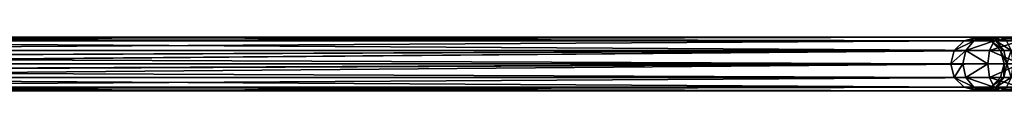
# Model space of a CAD drawing. Extents: x 1 to 133, y -12 to 0.
# Tile 231 of 256: x 89.294 to 98.431, y -6.211 to -5.711. Entities that reach past the tile are written whole.
import ezdxf

# ---------------------------------------------------------------- set-up
doc = ezdxf.new("R2010")
doc.units = 0
doc.header["$LTSCALE"] = 2.54
doc.layers.get('0').update_dxf_attribs({"color": 13, "linetype": 'CONTINUOUS'})

# ---------------------------------------------------------------- blocks, each defined once
blk = doc.blocks.new('SLING_IV_-_Z_O_ENIE16_06_B')
at = {"color": 0}
for p, q in [((98.0571, -5.7443, 130.23), (83.2213, -5.7443, 14.7136)), ((98.0571, -5.7443, 130.23), (83.2213, -5.7443, 14.7136)), ((98.181, -5.7108, 130.2141), (83.3463, -5.7108, 14.7056)), ((98.181, -5.7108, 130.2141), (83.3463, -5.7108, 14.7056)), ((98.305, -5.7443, 130.1982), (83.4713, -5.7443, 14.6976)), ((98.305, -5.7443, 130.1982), (83.4713, -5.7443, 14.6976)), ((97.9663, -5.8358, 130.2417), (98.0571, -5.7443, 130.23)), ((97.9663, -5.8358, 130.2417), (98.0571, -5.7443, 130.23)), ((98.0571, -5.7443, 130.23), (98.181, -5.7108, 130.2141)), ((98.0571, -5.7443, 130.23), (98.181, -5.7108, 130.2141)), ((98.0571, -5.7443, 130.23), (98.1471, -5.7443, 130.4634)), ((98.0571, -5.7443, 130.23), (98.1471, -5.7443, 130.4634)), ((98.1471, -5.7443, 130.4634), (98.072, -5.8358, 130.5157)), ((98.1471, -5.7443, 130.4634), (98.072, -5.8358, 130.5157)), ((98.2496, -5.7108, 130.3919), (98.1471, -5.7443, 130.4634)), ((98.2496, -5.7108, 130.3919), (98.1471, -5.7443, 130.4634)), ((98.1471, -5.7443, 130.4634), (98.3349, -5.7443, 130.6286)), ((98.1471, -5.7443, 130.4634), (98.3349, -5.7443, 130.6286)), ((98.181, -5.7108, 130.2141), (98.305, -5.7443, 130.1982)), ((98.181, -5.7108, 130.2141), (98.305, -5.7443, 130.1982)), ((98.181, -5.7108, 130.2141), (98.2496, -5.7108, 130.3919)), ((98.181, -5.7108, 130.2141), (98.2496, -5.7108, 130.3919)), ((98.3522, -5.7443, 130.3204), (98.2496, -5.7108, 130.3919)), ((98.2496, -5.7108, 130.3919), (98.3927, -5.7108, 130.5178)), ((98.2496, -5.7108, 130.3919), (98.3927, -5.7108, 130.5178)), ((98.3522, -5.7443, 130.3204), (98.2496, -5.7108, 130.3919)), ((98.3349, -5.7443, 130.6286), (98.2925, -5.8358, 130.7097)), ((98.3349, -5.7443, 130.6286), (98.2925, -5.8358, 130.7097)), ((98.305, -5.7443, 130.1982), (98.3958, -5.8358, 130.1865)), ((98.305, -5.7443, 130.1982), (98.3958, -5.8358, 130.1865)), ((98.305, -5.7443, 130.1982), (98.3522, -5.7443, 130.3204)), ((98.305, -5.7443, 130.1982), (98.3522, -5.7443, 130.3204)), ((98.3927, -5.7108, 130.5178), (98.3349, -5.7443, 130.6286)), ((98.3927, -5.7108, 130.5178), (98.3349, -5.7443, 130.6286)), ((98.3349, -5.7443, 130.6286), (98.5778, -5.7443, 130.6882)), ((98.3349, -5.7443, 130.6286), (98.5778, -5.7443, 130.6882)), ((98.4273, -5.8358, 130.2681), (98.3522, -5.7443, 130.3204)), ((98.3522, -5.7443, 130.3204), (98.4505, -5.7443, 130.407)), ((98.3522, -5.7443, 130.3204), (98.4505, -5.7443, 130.407)), ((98.4273, -5.8358, 130.2681), (98.3522, -5.7443, 130.3204)), ((98.4505, -5.7443, 130.407), (98.3927, -5.7108, 130.5178)), ((98.3927, -5.7108, 130.5178), (98.5778, -5.7108, 130.5632)), ((98.3927, -5.7108, 130.5178), (98.5778, -5.7108, 130.5632)), ((98.4505, -5.7443, 130.407), (98.3927, -5.7108, 130.5178)), ((97.9663, -5.8358, 130.2417), (83.1048, -5.8961, 14.7211)), ((97.9663, -5.8358, 130.2417), (83.1048, -5.8961, 14.7211)), ((97.9663, -5.8358, 130.2417), (83.1297, -5.8358, 14.7195)), ((97.9663, -5.8358, 130.2417), (83.1297, -5.8358, 14.7195)), ((98.3958, -5.8358, 130.1865), (83.5628, -5.8358, 14.6918)), ((98.3958, -5.8358, 130.1865), (83.5628, -5.8358, 14.6918)), ((83.5877, -5.8961, 14.6902), (98.3958, -5.8358, 130.1865)), ((83.5877, -5.8961, 14.6902), (98.3958, -5.8358, 130.1865)), ((83.5963, -5.9608, 14.6896), (98.3958, -5.8358, 130.1865)), ((83.5963, -5.9608, 14.6896), (98.3958, -5.8358, 130.1865)), ((97.9331, -5.9608, 130.246), (97.9663, -5.8358, 130.2417)), ((97.9331, -5.9608, 130.246), (97.9663, -5.8358, 130.2417)), ((97.9663, -5.8358, 130.2417), (98.072, -5.8358, 130.5157)), ((97.9663, -5.8358, 130.2417), (98.072, -5.8358, 130.5157)), ((98.072, -5.8358, 130.5157), (98.0445, -5.9608, 130.5349)), ((98.072, -5.8358, 130.5157), (98.0445, -5.9608, 130.5349)), ((98.072, -5.8358, 130.5157), (98.2925, -5.8358, 130.7097)), ((98.072, -5.8358, 130.5157), (98.2925, -5.8358, 130.7097)), ((98.2925, -5.8358, 130.7097), (98.277, -5.9608, 130.7394)), ((98.2925, -5.8358, 130.7097), (98.277, -5.9608, 130.7394)), ((98.2925, -5.8358, 130.7097), (98.5778, -5.8358, 130.7797)), ((98.2925, -5.8358, 130.7097), (98.5778, -5.8358, 130.7797)), ((98.3958, -5.8358, 130.1865), (98.429, -5.9608, 130.1823)), ((98.3958, -5.8358, 130.1865), (98.429, -5.9608, 130.1823)), ((98.3958, -5.8358, 130.1865), (98.4273, -5.8358, 130.2681)), ((98.3958, -5.8358, 130.1865), (98.4273, -5.8358, 130.2681)), ((98.4547, -5.9608, 130.2489), (98.4273, -5.8358, 130.2681)), ((98.4273, -5.8358, 130.2681), (98.4929, -5.8358, 130.3258)), ((98.4273, -5.8358, 130.2681), (98.4929, -5.8358, 130.3258)), ((98.4547, -5.9608, 130.2489), (98.4273, -5.8358, 130.2681)), ((83.1048, -5.8961, 14.7211), (97.9331, -5.9608, 130.246)), ((83.1048, -5.8961, 14.7211), (97.9331, -5.9608, 130.246)), ((83.0963, -5.9608, 14.7216), (97.9331, -5.9608, 130.246)), ((83.0963, -5.9608, 14.7216), (97.9331, -5.9608, 130.246)), ((83.1048, -6.0255, 14.7211), (97.9331, -5.9608, 130.246)), ((83.1048, -6.0255, 14.7211), (97.9331, -5.9608, 130.246)), ((83.1048, -6.0255, 14.7211), (97.9663, -6.0858, 130.2417)), ((83.1048, -6.0255, 14.7211), (97.9663, -6.0858, 130.2417)), ((98.429, -5.9608, 130.1823), (83.5628, -6.0858, 14.6918)), ((98.429, -5.9608, 130.1823), (83.5628, -6.0858, 14.6918)), ((83.5877, -6.0255, 14.6902), (98.429, -5.9608, 130.1823)), ((83.5877, -6.0255, 14.6902), (98.429, -5.9608, 130.1823)), ((83.5963, -5.9608, 14.6896), (98.429, -5.9608, 130.1823)), ((83.5963, -5.9608, 14.6896), (98.429, -5.9608, 130.1823)), ((97.9663, -6.0858, 130.2417), (97.9331, -5.9608, 130.246)), ((97.9331, -5.9608, 130.246), (98.0445, -5.9608, 130.5349)), ((97.9331, -5.9608, 130.246), (98.0445, -5.9608, 130.5349)), ((97.9663, -6.0858, 130.2417), (97.9331, -5.9608, 130.246)), ((98.0445, -5.9608, 130.5349), (98.277, -5.9608, 130.7394)), ((98.0445, -5.9608, 130.5349), (98.277, -5.9608, 130.7394)), ((98.0445, -5.9608, 130.5349), (98.072, -6.0858, 130.5157)), ((98.0445, -5.9608, 130.5349), (98.072, -6.0858, 130.5157)), ((98.277, -5.9608, 130.7394), (98.5778, -5.9608, 130.8132)), ((98.277, -5.9608, 130.7394), (98.5778, -5.9608, 130.8132)), ((98.277, -5.9608, 130.7394), (98.2925, -6.0858, 130.7097)), ((98.277, -5.9608, 130.7394), (98.2925, -6.0858, 130.7097)), ((98.429, -5.9608, 130.1823), (98.3958, -6.0858, 130.1865)), ((98.429, -5.9608, 130.1823), (98.3958, -6.0858, 130.1865)), ((98.4273, -6.0858, 130.2681), (98.4547, -5.9608, 130.2489)), ((98.4273, -6.0858, 130.2681), (98.4547, -5.9608, 130.2489)), ((98.4547, -5.9608, 130.2489), (98.429, -5.9608, 130.1823)), ((98.4547, -5.9608, 130.2489), (98.429, -5.9608, 130.1823)), ((83.1297, -6.0858, 14.7195), (97.9663, -6.0858, 130.2417)), ((83.1297, -6.0858, 14.7195), (97.9663, -6.0858, 130.2417)), ((83.5628, -6.0858, 14.6918), (98.3958, -6.0858, 130.1865)), ((83.5628, -6.0858, 14.6918), (98.3958, -6.0858, 130.1865)), ((98.0571, -6.1773, 130.23), (97.9663, -6.0858, 130.2417)), ((97.9663, -6.0858, 130.2417), (98.072, -6.0858, 130.5157)), ((97.9663, -6.0858, 130.2417), (98.072, -6.0858, 130.5157)), ((98.0571, -6.1773, 130.23), (97.9663, -6.0858, 130.2417)), ((98.072, -6.0858, 130.5157), (98.2925, -6.0858, 130.7097)), ((98.072, -6.0858, 130.5157), (98.2925, -6.0858, 130.7097)), ((98.072, -6.0858, 130.5157), (98.1471, -6.1773, 130.4634)), ((98.072, -6.0858, 130.5157), (98.1471, -6.1773, 130.4634)), ((98.2925, -6.0858, 130.7097), (98.5778, -6.0858, 130.7797)), ((98.2925, -6.0858, 130.7097), (98.5778, -6.0858, 130.7797)), ((98.2925, -6.0858, 130.7097), (98.3349, -6.1773, 130.6286)), ((98.2925, -6.0858, 130.7097), (98.3349, -6.1773, 130.6286)), ((98.3958, -6.0858, 130.1865), (98.305, -6.1773, 130.1982)), ((98.3958, -6.0858, 130.1865), (98.305, -6.1773, 130.1982)), ((98.3522, -6.1773, 130.3204), (98.4273, -6.0858, 130.2681)), ((98.3522, -6.1773, 130.3204), (98.4273, -6.0858, 130.2681)), ((98.3958, -6.0858, 130.1865), (98.4273, -6.0858, 130.2681)), ((98.3958, -6.0858, 130.1865), (98.4273, -6.0858, 130.2681)), ((98.4273, -6.0858, 130.2681), (98.4929, -6.0858, 130.3258)), ((98.4273, -6.0858, 130.2681), (98.4929, -6.0858, 130.3258)), ((83.2213, -6.1773, 14.7136), (98.0571, -6.1773, 130.23)), ((83.2213, -6.1773, 14.7136), (98.0571, -6.1773, 130.23)), ((83.3463, -6.2108, 14.7056), (98.181, -6.2108, 130.2141)), ((83.3463, -6.2108, 14.7056), (98.181, -6.2108, 130.2141)), ((83.4713, -6.1773, 14.6976), (98.305, -6.1773, 130.1982)), ((83.4713, -6.1773, 14.6976), (98.305, -6.1773, 130.1982)), ((98.181, -6.2108, 130.2141), (98.0571, -6.1773, 130.23)), ((98.0571, -6.1773, 130.23), (98.1471, -6.1773, 130.4634)), ((98.0571, -6.1773, 130.23), (98.1471, -6.1773, 130.4634)), ((98.181, -6.2108, 130.2141), (98.0571, -6.1773, 130.23)), ((98.1471, -6.1773, 130.4634), (98.3349, -6.1773, 130.6286)), ((98.1471, -6.1773, 130.4634), (98.3349, -6.1773, 130.6286)), ((98.1471, -6.1773, 130.4634), (98.2496, -6.2108, 130.3919)), ((98.1471, -6.1773, 130.4634), (98.2496, -6.2108, 130.3919)), ((98.305, -6.1773, 130.1982), (98.181, -6.2108, 130.2141)), ((98.305, -6.1773, 130.1982), (98.181, -6.2108, 130.2141)), ((98.181, -6.2108, 130.2141), (98.2496, -6.2108, 130.3919)), ((98.181, -6.2108, 130.2141), (98.2496, -6.2108, 130.3919)), ((98.2496, -6.2108, 130.3919), (98.3522, -6.1773, 130.3204)), ((98.2496, -6.2108, 130.3919), (98.3522, -6.1773, 130.3204)), ((98.2496, -6.2108, 130.3919), (98.3927, -6.2108, 130.5178)), ((98.2496, -6.2108, 130.3919), (98.3927, -6.2108, 130.5178)), ((98.305, -6.1773, 130.1982), (98.3522, -6.1773, 130.3204)), ((98.305, -6.1773, 130.1982), (98.3522, -6.1773, 130.3204)), ((98.3349, -6.1773, 130.6286), (98.5778, -6.1773, 130.6882)), ((98.3349, -6.1773, 130.6286), (98.5778, -6.1773, 130.6882)), ((98.3349, -6.1773, 130.6286), (98.3927, -6.2108, 130.5178)), ((98.3349, -6.1773, 130.6286), (98.3927, -6.2108, 130.5178)), ((98.3522, -6.1773, 130.3204), (98.4505, -6.1773, 130.407)), ((98.3522, -6.1773, 130.3204), (98.4505, -6.1773, 130.407)), ((98.3927, -6.2108, 130.5178), (98.4505, -6.1773, 130.407)), ((98.3927, -6.2108, 130.5178), (98.4505, -6.1773, 130.407)), ((98.3927, -6.2108, 130.5178), (98.5778, -6.2108, 130.5632)), ((98.3927, -6.2108, 130.5178), (98.5778, -6.2108, 130.5632))]:
    blk.add_line(p, q, dxfattribs=at)
mesh = blk.add_polyface(dxfattribs=at)
corners = [(83.1297, -5.8358, 14.7195), (98.0571, -5.7443, 130.23), (83.2213, -5.7443, 14.7136), (97.9663, -5.8358, 130.2417)]
mesh.append_faces([[corners[k] for k in face] for face in [(0, 1, 2), (1, 0, 3)]], dxfattribs={"vtx0": -1, "color": 0})
mesh = blk.add_polyface(dxfattribs=at)
corners = [(83.2213, -5.7443, 14.7136), (98.181, -5.7108, 130.2141), (83.3463, -5.7108, 14.7056), (98.0571, -5.7443, 130.23)]
mesh.append_faces([[corners[k] for k in face] for face in [(0, 1, 2), (1, 0, 3)]], dxfattribs={"vtx0": -1, "color": 0})
mesh = blk.add_polyface(dxfattribs=at)
corners = [(83.3463, -5.7108, 14.7056), (98.305, -5.7443, 130.1982), (83.4713, -5.7443, 14.6976), (98.181, -5.7108, 130.2141)]
mesh.append_faces([[corners[k] for k in face] for face in [(0, 1, 2), (1, 0, 3)]], dxfattribs={"vtx0": -1, "color": 0})
mesh = blk.add_polyface(dxfattribs=at)
corners = [(83.4713, -5.7443, 14.6976), (98.3958, -5.8358, 130.1865), (83.5628, -5.8358, 14.6918), (98.305, -5.7443, 130.1982)]
mesh.append_faces([[corners[k] for k in face] for face in [(0, 1, 2), (1, 0, 3)]], dxfattribs={"vtx0": -1, "color": 0})
mesh = blk.add_polyface(dxfattribs=at)
corners = [(97.9663, -5.8358, 130.2417), (98.1471, -5.7443, 130.4634), (98.0571, -5.7443, 130.23), (98.072, -5.8358, 130.5157)]
mesh.append_faces([[corners[k] for k in face] for face in [(0, 1, 2), (1, 0, 3)]], dxfattribs={"vtx0": -1, "color": 0})
mesh = blk.add_polyface(dxfattribs=at)
corners = [(98.0571, -5.7443, 130.23), (98.2496, -5.7108, 130.3919), (98.181, -5.7108, 130.2141), (98.1471, -5.7443, 130.4634)]
mesh.append_faces([[corners[k] for k in face] for face in [(0, 1, 2), (1, 0, 3)]], dxfattribs={"vtx0": -1, "color": 0})
mesh = blk.add_polyface(dxfattribs=at)
corners = [(98.072, -5.8358, 130.5157), (98.3349, -5.7443, 130.6286), (98.1471, -5.7443, 130.4634), (98.2925, -5.8358, 130.7097)]
mesh.append_faces([[corners[k] for k in face] for face in [(0, 1, 2), (1, 0, 3)]], dxfattribs={"vtx0": -1, "color": 0})
mesh = blk.add_polyface(dxfattribs=at)
corners = [(98.1471, -5.7443, 130.4634), (98.3927, -5.7108, 130.5178), (98.2496, -5.7108, 130.3919), (98.3349, -5.7443, 130.6286)]
mesh.append_faces([[corners[k] for k in face] for face in [(0, 1, 2), (1, 0, 3)]], dxfattribs={"vtx0": -1, "color": 0})
mesh = blk.add_polyface(dxfattribs=at)
corners = [(98.181, -5.7108, 130.2141), (98.3522, -5.7443, 130.3204), (98.305, -5.7443, 130.1982), (98.2496, -5.7108, 130.3919)]
mesh.append_faces([[corners[k] for k in face] for face in [(0, 1, 2), (1, 0, 3)]], dxfattribs={"vtx0": -1, "color": 0})
mesh = blk.add_polyface(dxfattribs=at)
corners = [(98.2496, -5.7108, 130.3919), (98.4505, -5.7443, 130.407), (98.3522, -5.7443, 130.3204), (98.3927, -5.7108, 130.5178)]
mesh.append_faces([[corners[k] for k in face] for face in [(0, 1, 2), (1, 0, 3)]], dxfattribs={"vtx0": -1, "color": 0})
mesh = blk.add_polyface(dxfattribs=at)
corners = [(98.2925, -5.8358, 130.7097), (98.5778, -5.7443, 130.6882), (98.3349, -5.7443, 130.6286), (98.5778, -5.8358, 130.7797)]
mesh.append_faces([[corners[k] for k in face] for face in [(0, 1, 2), (1, 0, 3)]], dxfattribs={"vtx0": -1, "color": 0})
mesh = blk.add_polyface(dxfattribs=at)
corners = [(98.305, -5.7443, 130.1982), (98.4273, -5.8358, 130.2681), (98.3958, -5.8358, 130.1865), (98.3522, -5.7443, 130.3204)]
mesh.append_faces([[corners[k] for k in face] for face in [(0, 1, 2), (1, 0, 3)]], dxfattribs={"vtx0": -1, "color": 0})
mesh = blk.add_polyface(dxfattribs=at)
corners = [(98.3349, -5.7443, 130.6286), (98.5778, -5.7108, 130.5632), (98.3927, -5.7108, 130.5178), (98.5778, -5.7443, 130.6882)]
mesh.append_faces([[corners[k] for k in face] for face in [(0, 1, 2), (1, 0, 3)]], dxfattribs={"vtx0": -1, "color": 0})
mesh = blk.add_polyface(dxfattribs=at)
corners = [(98.3522, -5.7443, 130.3204), (98.4929, -5.8358, 130.3258), (98.4273, -5.8358, 130.2681), (98.4505, -5.7443, 130.407)]
mesh.append_faces([[corners[k] for k in face] for face in [(0, 1, 2), (1, 0, 3)]], dxfattribs={"vtx0": -1, "color": 0})
mesh = blk.add_polyface(dxfattribs=at)
corners = [(98.3927, -5.7108, 130.5178), (98.5778, -5.7443, 130.4382), (98.4505, -5.7443, 130.407), (98.5778, -5.7108, 130.5632)]
mesh.append_faces([[corners[k] for k in face] for face in [(0, 1, 2), (1, 0, 3)]], dxfattribs={"vtx0": -1, "color": 0})
mesh = blk.add_polyface(dxfattribs=at)
corners = [(97.9663, -5.8358, 130.2417), (83.1048, -5.8961, 14.7211), (97.9331, -5.9608, 130.246)]
mesh.append_faces([[corners[k] for k in face] for face in [(0, 1, 2)]], dxfattribs={"color": 0})
mesh = blk.add_polyface(dxfattribs=at)
corners = [(83.1297, -5.8358, 14.7195), (83.1048, -5.8961, 14.7211), (97.9663, -5.8358, 130.2417)]
mesh.append_faces([[corners[k] for k in face] for face in [(0, 1, 2)]], dxfattribs={"color": 0})
mesh = blk.add_polyface(dxfattribs=at)
corners = [(98.3958, -5.8358, 130.1865), (83.5877, -5.8961, 14.6902), (83.5628, -5.8358, 14.6918)]
mesh.append_faces([[corners[k] for k in face] for face in [(0, 1, 2)]], dxfattribs={"color": 0})
mesh = blk.add_polyface(dxfattribs=at)
corners = [(98.3958, -5.8358, 130.1865), (83.5963, -5.9608, 14.6896), (83.5877, -5.8961, 14.6902)]
mesh.append_faces([[corners[k] for k in face] for face in [(0, 1, 2)]], dxfattribs={"color": 0})
mesh = blk.add_polyface(dxfattribs=at)
corners = [(98.3958, -5.8358, 130.1865), (98.429, -5.9608, 130.1823), (83.5963, -5.9608, 14.6896)]
mesh.append_faces([[corners[k] for k in face] for face in [(0, 1, 2)]], dxfattribs={"color": 0})
mesh = blk.add_polyface(dxfattribs=at)
corners = [(98.072, -5.8358, 130.5157), (97.9331, -5.9608, 130.246), (98.0445, -5.9608, 130.5349), (97.9663, -5.8358, 130.2417)]
mesh.append_faces([[corners[k] for k in face] for face in [(0, 1, 2), (1, 0, 3)]], dxfattribs={"vtx0": -1, "color": 0})
mesh = blk.add_polyface(dxfattribs=at)
corners = [(98.277, -5.9608, 130.7394), (98.072, -5.8358, 130.5157), (98.0445, -5.9608, 130.5349), (98.2925, -5.8358, 130.7097)]
mesh.append_faces([[corners[k] for k in face] for face in [(0, 1, 2), (1, 0, 3)]], dxfattribs={"vtx0": -1, "color": 0})
mesh = blk.add_polyface(dxfattribs=at)
corners = [(98.5778, -5.9608, 130.8132), (98.2925, -5.8358, 130.7097), (98.277, -5.9608, 130.7394), (98.5778, -5.8358, 130.7797)]
mesh.append_faces([[corners[k] for k in face] for face in [(0, 1, 2), (1, 0, 3)]], dxfattribs={"vtx0": -1, "color": 0})
mesh = blk.add_polyface(dxfattribs=at)
corners = [(98.3958, -5.8358, 130.1865), (98.4547, -5.9608, 130.2489), (98.429, -5.9608, 130.1823), (98.4273, -5.8358, 130.2681)]
mesh.append_faces([[corners[k] for k in face] for face in [(0, 1, 2), (1, 0, 3)]], dxfattribs={"vtx0": -1, "color": 0})
mesh = blk.add_polyface(dxfattribs=at)
corners = [(98.4929, -5.8358, 130.3258), (98.4547, -5.9608, 130.2489), (98.4273, -5.8358, 130.2681), (98.5084, -5.9608, 130.2961)]
mesh.append_faces([[corners[k] for k in face] for face in [(0, 1, 2), (1, 0, 3)]], dxfattribs={"vtx0": -1, "color": 0})
mesh = blk.add_polyface(dxfattribs=at)
corners = [(83.1048, -5.8961, 14.7211), (83.0963, -5.9608, 14.7216), (97.9331, -5.9608, 130.246)]
mesh.append_faces([[corners[k] for k in face] for face in [(0, 1, 2)]], dxfattribs={"color": 0})
mesh = blk.add_polyface(dxfattribs=at)
corners = [(83.0963, -5.9608, 14.7216), (83.1048, -6.0255, 14.7211), (97.9331, -5.9608, 130.246)]
mesh.append_faces([[corners[k] for k in face] for face in [(0, 1, 2)]], dxfattribs={"color": 0})
mesh = blk.add_polyface(dxfattribs=at)
corners = [(97.9331, -5.9608, 130.246), (83.1048, -6.0255, 14.7211), (97.9663, -6.0858, 130.2417)]
mesh.append_faces([[corners[k] for k in face] for face in [(0, 1, 2)]], dxfattribs={"color": 0})
mesh = blk.add_polyface(dxfattribs=at)
corners = [(83.1048, -6.0255, 14.7211), (83.1297, -6.0858, 14.7195), (97.9663, -6.0858, 130.2417)]
mesh.append_faces([[corners[k] for k in face] for face in [(0, 1, 2)]], dxfattribs={"color": 0})
mesh = blk.add_polyface(dxfattribs=at)
corners = [(98.429, -5.9608, 130.1823), (83.5628, -6.0858, 14.6918), (83.5877, -6.0255, 14.6902)]
mesh.append_faces([[corners[k] for k in face] for face in [(0, 1, 2)]], dxfattribs={"color": 0})
mesh = blk.add_polyface(dxfattribs=at)
corners = [(98.429, -5.9608, 130.1823), (98.3958, -6.0858, 130.1865), (83.5628, -6.0858, 14.6918)]
mesh.append_faces([[corners[k] for k in face] for face in [(0, 1, 2)]], dxfattribs={"color": 0})
mesh = blk.add_polyface(dxfattribs=at)
corners = [(98.429, -5.9608, 130.1823), (83.5877, -6.0255, 14.6902), (83.5963, -5.9608, 14.6896)]
mesh.append_faces([[corners[k] for k in face] for face in [(0, 1, 2)]], dxfattribs={"color": 0})
mesh = blk.add_polyface(dxfattribs=at)
corners = [(98.0445, -5.9608, 130.5349), (97.9663, -6.0858, 130.2417), (98.072, -6.0858, 130.5157), (97.9331, -5.9608, 130.246)]
mesh.append_faces([[corners[k] for k in face] for face in [(0, 1, 2), (1, 0, 3)]], dxfattribs={"vtx0": -1, "color": 0})
mesh = blk.add_polyface(dxfattribs=at)
corners = [(98.072, -6.0858, 130.5157), (98.277, -5.9608, 130.7394), (98.0445, -5.9608, 130.5349), (98.2925, -6.0858, 130.7097)]
mesh.append_faces([[corners[k] for k in face] for face in [(0, 1, 2), (1, 0, 3)]], dxfattribs={"vtx0": -1, "color": 0})
mesh = blk.add_polyface(dxfattribs=at)
corners = [(98.2925, -6.0858, 130.7097), (98.5778, -5.9608, 130.8132), (98.277, -5.9608, 130.7394), (98.5778, -6.0858, 130.7797)]
mesh.append_faces([[corners[k] for k in face] for face in [(0, 1, 2), (1, 0, 3)]], dxfattribs={"vtx0": -1, "color": 0})
mesh = blk.add_polyface(dxfattribs=at)
corners = [(98.429, -5.9608, 130.1823), (98.4273, -6.0858, 130.2681), (98.3958, -6.0858, 130.1865), (98.4547, -5.9608, 130.2489)]
mesh.append_faces([[corners[k] for k in face] for face in [(0, 1, 2), (1, 0, 3)]], dxfattribs={"vtx0": -1, "color": 0})
mesh = blk.add_polyface(dxfattribs=at)
corners = [(98.4547, -5.9608, 130.2489), (98.4929, -6.0858, 130.3258), (98.4273, -6.0858, 130.2681), (98.5084, -5.9608, 130.2961)]
mesh.append_faces([[corners[k] for k in face] for face in [(0, 1, 2), (1, 0, 3)]], dxfattribs={"vtx0": -1, "color": 0})
mesh = blk.add_polyface(dxfattribs=at)
corners = [(98.0571, -6.1773, 130.23), (83.1297, -6.0858, 14.7195), (83.2213, -6.1773, 14.7136), (97.9663, -6.0858, 130.2417)]
mesh.append_faces([[corners[k] for k in face] for face in [(0, 1, 2), (1, 0, 3)]], dxfattribs={"vtx0": -1, "color": 0})
mesh = blk.add_polyface(dxfattribs=at)
corners = [(98.3958, -6.0858, 130.1865), (83.4713, -6.1773, 14.6976), (83.5628, -6.0858, 14.6918), (98.305, -6.1773, 130.1982)]
mesh.append_faces([[corners[k] for k in face] for face in [(0, 1, 2), (1, 0, 3)]], dxfattribs={"vtx0": -1, "color": 0})
mesh = blk.add_polyface(dxfattribs=at)
corners = [(98.1471, -6.1773, 130.4634), (97.9663, -6.0858, 130.2417), (98.0571, -6.1773, 130.23), (98.072, -6.0858, 130.5157)]
mesh.append_faces([[corners[k] for k in face] for face in [(0, 1, 2), (1, 0, 3)]], dxfattribs={"vtx0": -1, "color": 0})
mesh = blk.add_polyface(dxfattribs=at)
corners = [(98.3349, -6.1773, 130.6286), (98.072, -6.0858, 130.5157), (98.1471, -6.1773, 130.4634), (98.2925, -6.0858, 130.7097)]
mesh.append_faces([[corners[k] for k in face] for face in [(0, 1, 2), (1, 0, 3)]], dxfattribs={"vtx0": -1, "color": 0})
mesh = blk.add_polyface(dxfattribs=at)
corners = [(98.5778, -6.1773, 130.6882), (98.2925, -6.0858, 130.7097), (98.3349, -6.1773, 130.6286), (98.5778, -6.0858, 130.7797)]
mesh.append_faces([[corners[k] for k in face] for face in [(0, 1, 2), (1, 0, 3)]], dxfattribs={"vtx0": -1, "color": 0})
mesh = blk.add_polyface(dxfattribs=at)
corners = [(98.4273, -6.0858, 130.2681), (98.305, -6.1773, 130.1982), (98.3958, -6.0858, 130.1865), (98.3522, -6.1773, 130.3204)]
mesh.append_faces([[corners[k] for k in face] for face in [(0, 1, 2), (1, 0, 3)]], dxfattribs={"vtx0": -1, "color": 0})
mesh = blk.add_polyface(dxfattribs=at)
corners = [(98.4929, -6.0858, 130.3258), (98.3522, -6.1773, 130.3204), (98.4273, -6.0858, 130.2681), (98.4505, -6.1773, 130.407)]
mesh.append_faces([[corners[k] for k in face] for face in [(0, 1, 2), (1, 0, 3)]], dxfattribs={"vtx0": -1, "color": 0})
mesh = blk.add_polyface(dxfattribs=at)
corners = [(98.181, -6.2108, 130.2141), (83.2213, -6.1773, 14.7136), (83.3463, -6.2108, 14.7056), (98.0571, -6.1773, 130.23)]
mesh.append_faces([[corners[k] for k in face] for face in [(0, 1, 2), (1, 0, 3)]], dxfattribs={"vtx0": -1, "color": 0})
mesh = blk.add_polyface(dxfattribs=at)
corners = [(98.305, -6.1773, 130.1982), (83.3463, -6.2108, 14.7056), (83.4713, -6.1773, 14.6976), (98.181, -6.2108, 130.2141)]
mesh.append_faces([[corners[k] for k in face] for face in [(0, 1, 2), (1, 0, 3)]], dxfattribs={"vtx0": -1, "color": 0})
mesh = blk.add_polyface(dxfattribs=at)
corners = [(98.2496, -6.2108, 130.3919), (98.0571, -6.1773, 130.23), (98.181, -6.2108, 130.2141), (98.1471, -6.1773, 130.4634)]
mesh.append_faces([[corners[k] for k in face] for face in [(0, 1, 2), (1, 0, 3)]], dxfattribs={"vtx0": -1, "color": 0})
mesh = blk.add_polyface(dxfattribs=at)
corners = [(98.3927, -6.2108, 130.5178), (98.1471, -6.1773, 130.4634), (98.2496, -6.2108, 130.3919), (98.3349, -6.1773, 130.6286)]
mesh.append_faces([[corners[k] for k in face] for face in [(0, 1, 2), (1, 0, 3)]], dxfattribs={"vtx0": -1, "color": 0})
mesh = blk.add_polyface(dxfattribs=at)
corners = [(98.3522, -6.1773, 130.3204), (98.181, -6.2108, 130.2141), (98.305, -6.1773, 130.1982), (98.2496, -6.2108, 130.3919)]
mesh.append_faces([[corners[k] for k in face] for face in [(0, 1, 2), (1, 0, 3)]], dxfattribs={"vtx0": -1, "color": 0})
mesh = blk.add_polyface(dxfattribs=at)
corners = [(98.4505, -6.1773, 130.407), (98.2496, -6.2108, 130.3919), (98.3522, -6.1773, 130.3204), (98.3927, -6.2108, 130.5178)]
mesh.append_faces([[corners[k] for k in face] for face in [(0, 1, 2), (1, 0, 3)]], dxfattribs={"vtx0": -1, "color": 0})
mesh = blk.add_polyface(dxfattribs=at)
corners = [(98.5778, -6.2108, 130.5632), (98.3349, -6.1773, 130.6286), (98.3927, -6.2108, 130.5178), (98.5778, -6.1773, 130.6882)]
mesh.append_faces([[corners[k] for k in face] for face in [(0, 1, 2), (1, 0, 3)]], dxfattribs={"vtx0": -1, "color": 0})
mesh = blk.add_polyface(dxfattribs=at)
corners = [(98.5778, -6.1773, 130.4382), (98.3927, -6.2108, 130.5178), (98.4505, -6.1773, 130.407), (98.5778, -6.2108, 130.5632)]
mesh.append_faces([[corners[k] for k in face] for face in [(0, 1, 2), (1, 0, 3)]], dxfattribs={"vtx0": -1, "color": 0})

msp = doc.modelspace()

# ---------------------------------------------------------------- block references
at = {"color": 18}
msp.add_blockref('SLING_IV_-_Z_O_ENIE16_06_B', (0, 0), dxfattribs=at)

doc.saveas('drawing.dxf')
